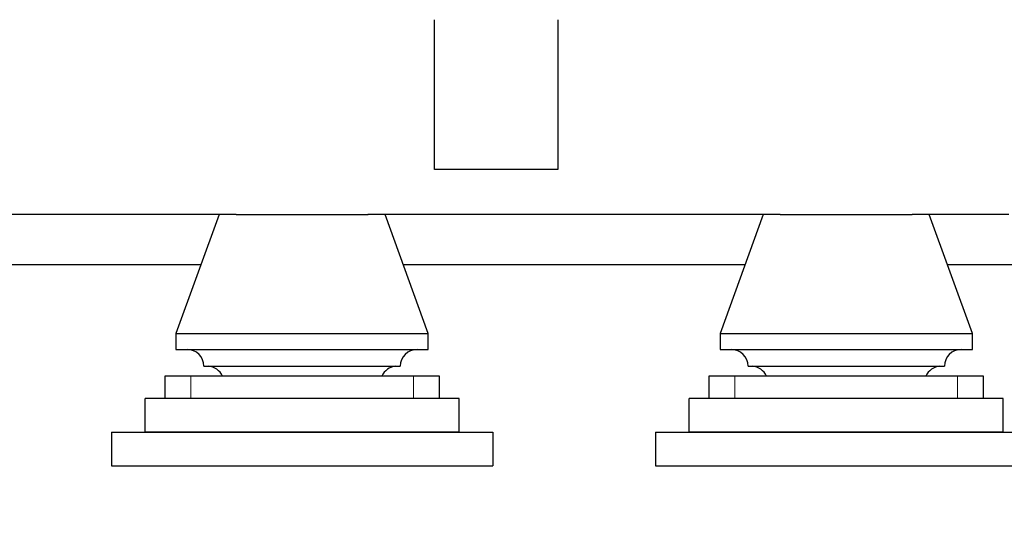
# Model space of a CAD drawing. Header units: inches. Extents: x 0 to 23760, y -13 to 16800.
# Tile 137 of 256: x 7324 to 8202, y 11447 to 11895. Entities that reach past the tile are written whole.
import ezdxf

# ---------------------------------------------------------------- set-up
doc = ezdxf.new("R2010")
doc.units = ezdxf.units.IN
doc.layers.add('1', color=7, linetype='Continuous', true_color=0xffffff)
doc.layers.add('254', color=7, linetype='Continuous', true_color=0xffffff)
doc.styles.add('latin_extended', font='simplex.shx')
doc.dimstyles.get("Standard").update_dxf_attribs({"dimtxt": 0.18, "dimasz": 0.18, "dimexe": 0.18, "dimexo": 0.0625, "dimgap": 0.09, "dimtad": 0, "dimtih": 1, "dimtoh": 1, "dimdec": 4, "dimzin": 0, "dimdsep": 46, "dimtxsty": 'Standard', "dimcen": 0.09, "dimadec": 0, "dimazin": 0, "dimtfac": 1, "dimtdec": 4, "dimtofl": 0, "dimtmove": 0, "dimatfit": 3, "dimfxl": 1, "dimtolj": 1, "dimtzin": 0, "dimarcsym": 0})

# ---------------------------------------------------------------- blocks, each defined once
blk = doc.blocks.new('_U5')
at = {"layer": '254', "color": 3, "linetype": 'Continuous', "lineweight": 13, "transparency": 16777216}
for p, q in [((8914, 13844.79), (8914, 9822.41)), ((1028.02, 13489.8), (1028.02, 9822.41)), ((1168.02, 9862.41), (8774, 9862.41))]:
    blk.add_line(p, q, dxfattribs=at)
at = {"layer": '254', "color": 3, "transparency": 16777216}
for points in [[(1168.02, 9885.74), (1168.02, 9839.07), (1028.02, 9862.41)], [(8774, 9839.07), (8774, 9885.74), (8914, 9862.41)]]:
    blk.add_solid(points, dxfattribs=at)
at = {"layer": 'Defpoints', "color": 0, "transparency": 16777216}
for p in [(8914, 13884.79), (1028.02, 13529.8), (8914, 9862.41)]:
    blk.add_point(p, dxfattribs=at)
at = {"layer": '254', "color": 2, "lineweight": 13, "transparency": 16777216, "insert": (4727.68, 10072.41), "char_height": 140, "attachment_point": 1, "style": 'latin_extended'}
blk.add_mtext('\\A1;7886', dxfattribs=at)

msp = doc.modelspace()

# ---------------------------------------------------------------- linework, layer by layer
at = {"layer": '1', "color": 2, "linetype": 'Continuous', "lineweight": 25}
for p, q in [((7694.001, 11761.802), (7694.001, 11895.202)), ((7804.001, 11895.202), (7804.001, 11761.802)), ((7804.001, 11761.802), (7694.001, 11761.802)), ((7517.196, 11721.802), (6514.743, 11721.802)), ((7502.001, 11721.802), (7463.501, 11615.802)), ((7517.246, 11721.802), (7634.761, 11721.802)), ((8002.2, 11721.802), (7634.7, 11721.802)), ((7688.501, 11615.802), (7650.001, 11721.802)), ((7987.001, 11721.802), (7948.501, 11615.802)), ((8002.246, 11721.802), (8119.761, 11721.802)), ((8206.001, 11721.802), (8119.705, 11721.802)), ((8173.501, 11615.802), (8135.001, 11721.802)), ((7485.589, 11676.802), (6546.296, 11676.802)), ((7970.574, 11676.802), (7666.312, 11676.802)), ((8271.001, 11676.802), (8151.297, 11676.802)), ((7463.501, 11615.802), (7688.501, 11615.802)), ((7463.501, 11615.802), (7463.501, 11601.57)), ((7688.501, 11601.57), (7688.501, 11615.802)), ((7948.501, 11615.802), (7948.501, 11601.57)), ((7948.501, 11615.802), (8173.501, 11615.802)), ((8173.501, 11601.57), (8173.501, 11615.802)), ((7463.501, 11601.57), (7688.501, 11601.57)), ((7948.501, 11601.57), (8173.501, 11601.57)), ((7488.501, 11586.57), (7663.501, 11586.57)), ((7973.501, 11586.57), (8148.501, 11586.57)), ((7476.808, 11577.802), (7453.501, 11577.802)), ((7453.501, 11577.802), (7453.501, 11557.802)), ((7675.195, 11577.802), (7476.808, 11577.802)), ((7698.501, 11577.802), (7675.195, 11577.802)), ((7698.501, 11557.802), (7698.501, 11577.802)), ((7938.501, 11577.802), (7938.501, 11557.802)), ((7961.808, 11577.802), (7938.501, 11577.802)), ((8160.195, 11577.802), (7961.808, 11577.802)), ((8183.501, 11577.802), (8160.195, 11577.802)), ((8183.501, 11557.802), (8183.501, 11577.802)), ((7716.001, 11557.802), (7436.001, 11557.802)), ((7436.001, 11527.802), (7436.001, 11557.802)), ((7716.001, 11527.802), (7716.001, 11557.802)), ((8201.001, 11557.802), (7921.001, 11557.802)), ((7921.001, 11527.802), (7921.001, 11557.802)), ((8201.001, 11527.802), (8201.001, 11557.802)), ((7406.001, 11527.802), (7746.001, 11527.802)), ((7406.001, 11527.802), (7406.001, 11497.802)), ((7716.001, 11527.802), (7436.001, 11527.802)), ((7746.001, 11527.802), (7746.001, 11497.802)), ((7891.001, 11527.802), (8231.001, 11527.802)), ((7891.001, 11527.802), (7891.001, 11497.802)), ((8201.001, 11527.802), (7921.001, 11527.802)), ((7406.001, 11497.802), (7746.001, 11497.802)), ((7891.001, 11497.802), (8231.001, 11497.802))]:
    msp.add_line(p, q, dxfattribs=at)
at = {"layer": '1', "color": 110, "linetype": 'Continuous', "lineweight": 13}
for p, q in [((7476.808, 11557.802), (7476.808, 11577.802)), ((7675.195, 11557.802), (7675.195, 11577.802)), ((7961.808, 11557.802), (7961.808, 11577.802)), ((8160.195, 11557.802), (8160.195, 11577.802))]:
    msp.add_line(p, q, dxfattribs=at)
at = {"layer": '1', "color": 2, "linetype": 'Continuous', "lineweight": 25}
for centre, start, end in [((7473.501, 11586.57), 0, 90), ((7678.501, 11586.57), 90, 180), ((7958.501, 11586.57), 0, 90), ((8163.501, 11586.57), 90, 180), ((7491.336, 11571.615), 24.359101, 85.546788), ((7660.666, 11571.615), 94.453212, 155.640899), ((7976.336, 11571.615), 24.359101, 85.546788), ((8145.666, 11571.615), 94.453212, 155.640899)]:
    msp.add_arc(centre, 15, start, end, dxfattribs=at)

# ---------------------------------------------------------------- dimensions: what is measured, and where the dimension line sits
at = {"layer": '254', "color": 2, "linetype": 'Continuous', "lineweight": 13}
dim = msp.add_linear_dim(base=(8914.001, 9862.408), p1=(1028.021, 13529.802), p2=(8914.001, 13884.794), dimstyle='Standard', override={"dimscale": 40, "dimtxt": 3.5, "dimasz": 3.5, "dimexe": 1, "dimexo": 1, "dimgap": 1.75, "dimtad": 1, "dimtih": 1, "dimtoh": 0, "dimdec": 0, "dimlfac": 1, "dimzin": 8, "dimdsep": 46, "dimlunit": 2, "dimtxsty": 'latin_extended', "dimsah": 1, "dimse1": 0, "dimse2": 0, "dimsd1": 0, "dimsd2": 0, "dimclrd": 3, "dimclre": 3, "dimclrt": 2, "dimtol": 0, "dimtm": -0.1, "dimtfac": 0.714286, "dimtdec": 3, "dimtofl": 1, "dimtmove": 0, "dimtzin": 8, "dimlwd": 13, "dimlwe": 13}, dxfattribs=at)
dim.commit()
dim.dimension.update_dxf_attribs({"geometry": '_U5', "text_midpoint": (4971.011, 9862.408), "dimtype": 160})

doc.saveas('drawing.dxf')
